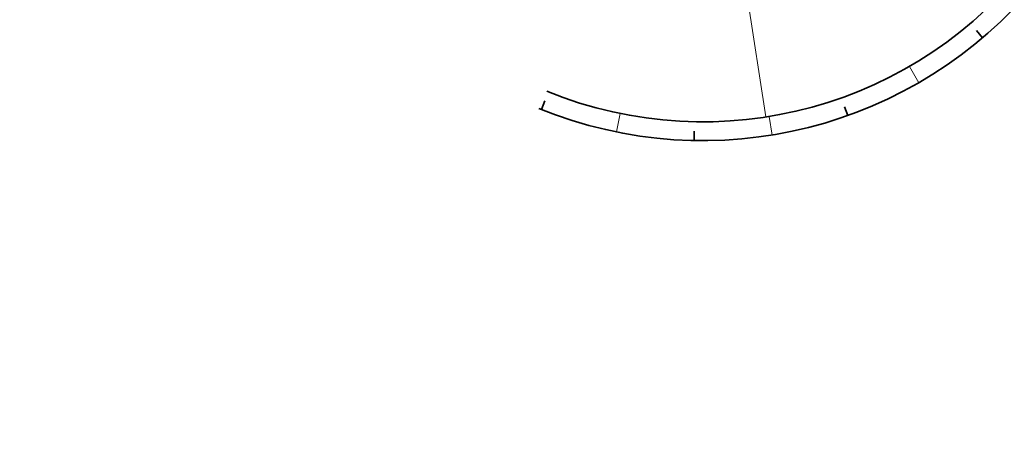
# Model space of a CAD drawing. Header units: metres. Extents: x 90794 to 91984, y 464666 to 465269.
# Tile 3 of 81: x 90899 to 90930, y 464995 to 465008. Entities that reach past the tile are written whole.
import ezdxf

# ---------------------------------------------------------------- set-up
doc = ezdxf.new("R2010")
doc.units = ezdxf.units.M
doc.layers.add('N-WE-GR-GRAS_KRUIDENRIJK-A-500', color=7, linetype='Continuous', lineweight=18, true_color=0x008020)
for name, color, linetype, lineweight in [('N-WE-GW-BERM-G', 90, 'Continuous', 35), ('N-WE-GW-TALUDARCERING_KORT-G', 90, 'Continuous', 35), ('N-WE-GW-TALUDARCERING_LANG-G', 90, 'Continuous', 18)]:
    doc.layers.add(name, color=color, linetype=linetype, lineweight=lineweight)

msp = doc.modelspace()

# ---------------------------------------------------------------- hatches: boundary and pattern name
at = {"layer": 'N-WE-GR-GRAS_KRUIDENRIJK-A-500'}
h = msp.add_hatch(dxfattribs=at)
h.set_pattern_fill('AGR-KRUIDEN-SO', color=256, scale=0.1, pattern_type=2)
h.set_pattern_definition([(90, (0.5095, 0.8605), (-0.707106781, 0.707106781), [0.1875, -1.226713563]), (45, (0.5095, 0.8605), (-0.7071067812, 0.7071067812), [0.1875, -0.8125]), (135, (0.5095, 0.8605), (-0.7071067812, -0.7071067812), [0.1875, -0.8125])])
edge = h.paths.add_edge_path()
edge.add_arc((90877.969, 465052.819), 0.4, 149.3715, 239.3715)
edge.add_line((90877.765, 465052.475), (90897.367, 465040.869))
edge.add_arc((90897.571, 465041.213), 0.4, 239.3715, 329.3715)
edge.add_line((90897.915, 465041.009), (90897.966, 465041.095))
edge.add_arc((90897.622, 465041.299), 0.4, 329.3715, 405.3964)
edge.add_line((90897.903, 465041.584), (90895.675, 465043.781))
edge.add_arc((90894.341, 465042.428), 1.9, 45.3964, 59.3715)
edge.add_line((90895.309, 465044.063), (90881.556, 465052.206))
edge.add_arc((90880.588, 465050.571), 1.9, 59.3715, 73.3466)
edge.add_line((90881.132, 465052.391), (90878.134, 465053.288))
edge.add_arc((90878.02, 465052.905), 0.4, 73.3466, 149.3715)
edge.add_line((90877.676, 465053.109), (90877.625, 465053.023))
edge = h.paths.add_edge_path()
edge.add_arc((90922.754, 465025.606), 1.9, 45.3964, 59.3715)
edge.add_line((90923.722, 465027.241), (90904.599, 465038.563))
edge.add_arc((90903.631, 465036.928), 1.9, 59.3715, 73.3466)
edge.add_line((90904.176, 465038.748), (90901.178, 465039.645))
edge.add_arc((90901.064, 465039.261), 0.4, 73.3466, 149.3715)
edge.add_line((90900.72, 465039.465), (90900.669, 465039.379))
edge.add_arc((90901.013, 465039.175), 0.4, 149.3715, 239.3715)
edge.add_line((90900.809, 465038.831), (90925.78, 465024.046))
edge.add_arc((90925.984, 465024.39), 0.4, 239.3715, 329.3715)
edge.add_line((90926.328, 465024.187), (90926.379, 465024.273))
edge.add_arc((90926.035, 465024.477), 0.4, 329.3715, 405.3964)
edge.add_line((90926.316, 465024.761), (90924.088, 465026.958))
edge = h.paths.add_edge_path()
edge.add_arc((90833.127, 465078.671), 1.9, 59.3715, 72.8027)
edge.add_line((90833.688, 465080.486), (90830.691, 465081.414))
edge.add_arc((90830.573, 465081.032), 0.4, 72.8027, 232.746)
edge.add_arc((90842.377, 465096.553), 19.9, 232.746, 239.3715)
edge.add_line((90832.239, 465079.429), (90871.742, 465056.041))
edge.add_arc((90871.945, 465056.385), 0.4, 239.3715, 329.3715)
edge.add_line((90872.29, 465056.181), (90872.341, 465056.267))
edge.add_arc((90871.996, 465056.471), 0.4, 329.3715, 405.3964)
edge.add_line((90872.277, 465056.756), (90870.05, 465058.953))
edge.add_arc((90868.715, 465057.6), 1.9, 45.3964, 59.3715)
edge.add_line((90869.683, 465059.235), (90834.095, 465080.306))
edge = h.paths.add_edge_path()
edge.add_line((90974.422, 464995.247), (90975.288, 464996.71))
edge.add_line((90975.288, 464996.71), (90935.594, 465020.211))
edge.add_arc((90934.626, 465018.577), 1.9, 59.3715, 73.3466)
edge.add_line((90935.171, 465020.397), (90932.173, 465021.293))
edge.add_arc((90932.059, 465020.91), 0.4, 73.3466, 149.3715)
edge.add_line((90931.714, 465021.114), (90931.663, 465021.028))
edge.add_arc((90932.008, 465020.824), 0.4, 149.3715, 239.3715)
edge.add_line((90931.804, 465020.48), (90974.422, 464995.247))

# ---------------------------------------------------------------- linework, layer by layer
at = {"layer": 'N-WE-GW-BERM-G', "flags": 128}
for points in [[(90915.639, 465006.046, 0.339489), (90931.138, 465010.299)], [(90915.39, 465005.499, 0.329163), (90931.284, 465009.515)]]:
    msp.add_lwpolyline(points, format="xyb", dxfattribs=at)
at = {"layer": 'N-WE-GW-TALUDARCERING_KORT-G'}
for p, q in [((90929.558, 465007.759), (90929.364, 465007.987)), ((90915.471, 465005.466), (90915.583, 465005.745)), ((90925.252, 465005.272), (90925.151, 465005.555)), ((90920.344, 465004.474), (90920.35, 465004.773))]:
    msp.add_line(p, q, dxfattribs=at)
at = {"layer": 'N-WE-GW-TALUDARCERING_LANG-G'}
for p, q in [((90921.871, 465010.167), (90922.635, 465005.226)), ((90927.518, 465006.32), (90927.218, 465006.839)), ((90917.862, 465004.749), (90917.982, 465005.337)), ((90922.834, 465004.65), (90922.738, 465005.242))]:
    msp.add_line(p, q, dxfattribs=at)

doc.saveas('drawing.dxf')
